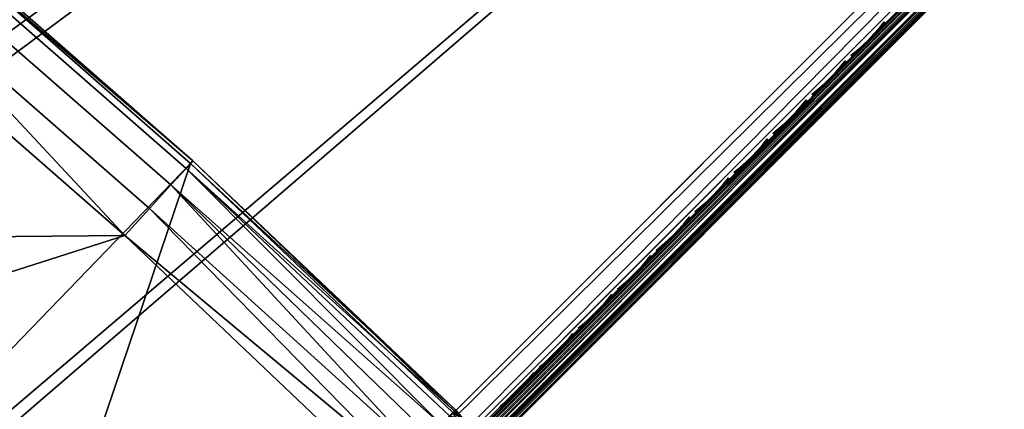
# Model space of a CAD drawing. Header units: inches. Extents: x 0 to 44.3, y -37.9 to 0.3.
# Tile 237 of 256: x 28.6 to 33.5, y -31.3 to -29.4. Entities that reach past the tile are written whole.
import ezdxf

# ---------------------------------------------------------------- set-up
doc = ezdxf.new("R2010")
doc.units = ezdxf.units.IN
doc.header["$LTSCALE"] = 0.03937
doc.header["$MEASUREMENT"] = 0
for name, color, linetype in [('A-FURN-3-ST', 151, 'Continuous'), ('A-FURN-3-ST-BK', 151, 'Continuous'), ('A-FURN-3-ST-SEAM', 250, 'Continuous'), ('A-FURN-3-STITCH', 15, 'Continuous')]:
    doc.layers.add(name, color=color, linetype=linetype)

msp = doc.modelspace()

# ---------------------------------------------------------------- meshes
at = {"layer": 'A-FURN-3-ST'}
mesh = msp.add_polyface(dxfattribs=at)
corners = [(22.2944, -30.3503, 16.9), (22.3162, -30.3198, 17.1847), (20.9176, -29.3917, 17.1847), (20.8972, -29.4232, 16.9), (19.4805, -28.5245, 17.1847), (19.4616, -28.5568, 16.9), (24.1464, -30.6894, 17.9625), (22.9246, -29.4487, 18), (22.7617, -29.6822, 17.9625), (21.4877, -28.4951, 18), (21.335, -28.7354, 17.9625), (21.1928, -28.9593, 17.8526), (22.6099, -29.8998, 17.8526), (21.0706, -29.1516, 17.6778), (22.4795, -30.0866, 17.6778), (20.9767, -29.2991, 17.45), (22.3793, -30.2299, 17.45), (20.0111, -27.6039, 18), (19.869, -27.8506, 17.9625), (19.7366, -28.0805, 17.8526), (19.6228, -28.2779, 17.6778), (19.5355, -28.4293, 17.45), (18.4977, -26.777, 18), (43.3921, -18.6846, 18), (16.9501, -26.0159, 18), (31.3629, -9.3933, 18), (15.3713, -25.3218, 18), (22.5805, -29.9402, 5), (22.4711, -30.0972, 5.0381), (21.1653, -29.0011, 5), (21.0628, -29.1627, 5.0381), (19.7111, -28.1236, 5), (19.6157, -28.2894, 5.0381), (19.4616, -28.5568, 5.5), (19.4806, -28.5239, 5.3087), (20.8972, -29.4232, 5.5), (20.9177, -29.3911, 5.3087), (22.2944, -30.3503, 5.5), (22.3163, -30.3192, 5.3087), (22.3783, -30.2303, 5.1464), (20.9759, -29.2996, 5.1464), (19.5348, -28.43, 5.1464), (18.2206, -27.3092, 5), (43.8163, -18.2604, 5), (16.6965, -26.5596, 5), (29.7574, -7.792, 5), (15.1417, -25.8761, 5)]
mesh.append_faces([[corners[k] for k in face] for face in [(0, 1, 2), (0, 2, 3), (3, 2, 4), (3, 4, 5), (6, 7, 8), (7, 9, 8), (8, 9, 10), (8, 10, 11, 12), (12, 11, 13, 14), (14, 13, 15, 16), (16, 15, 2, 1), (9, 17, 10), (10, 17, 18), (10, 18, 19, 11), (11, 19, 20, 13), (13, 20, 21, 15), (15, 21, 4, 2), (17, 22, 18), (17, 23, 22), (22, 23, 24), (24, 25, 26), (27, 28, 29), (29, 28, 30), (29, 30, 31), (31, 30, 32), (33, 34, 35), (35, 34, 36), (35, 36, 37), (37, 36, 38), (39, 38, 36, 40), (40, 36, 34, 41), (28, 39, 40, 30), (30, 40, 41, 32), (31, 42, 43), (43, 42, 44), (45, 44, 46), (37, 3, 35), (35, 3, 5), (35, 5, 33)]])
mesh = msp.add_polyface(dxfattribs=at)
corners = [(43.5437, -18.5328, 17.9789), (43.3921, -18.6846, 18), (43.5819, -18.5727, 17.9728), (43.4805, -18.773, 17.9665), (43.6587, -18.6679, 17.9071), (43.5452, -18.8377, 17.875), (43.9931, -18.4372, 5.25), (27.977, -34.4533, 5.25), (43.9694, -18.4135, 5.125), (27.9533, -34.4296, 5.125), (43.9047, -18.3488, 5.0335), (27.8886, -34.3649, 5.0335), (43.8163, -18.2604, 5), (27.8002, -34.2766, 5), (28.2244, -33.8523, 18), (28.3128, -33.9407, 17.9665), (28.3775, -34.0054, 17.875), (43.5689, -18.8614, 17.75), (28.4012, -34.0291, 17.75), (28.2648, -34.1484, 17.809), (26.9717, -32.667, 18), (25.6691, -31.5366, 18), (24.3193, -30.4632, 18), (22.9246, -29.4487, 18), (21.4877, -28.4951, 18), (16.9501, -26.0159, 18), (41.8198, -17.1792, 18), (40.1953, -15.7302, 18), (38.5206, -14.3396, 18), (44.1699, -18.2604, 16.9), (27.8002, -34.6301, 5.5), (44.1699, -18.2604, 5.5), (27.8002, -34.6301, 16.9), (26.5663, -33.1094, 5), (25.2835, -31.9963, 5), (23.954, -30.9392, 5), (22.5805, -29.9402, 5), (21.1653, -29.0011, 5), (16.6965, -26.5596, 5), (42.2286, -16.7401, 5), (40.5882, -15.2768, 5), (38.8971, -13.8724, 5)]
mesh.append_faces([[corners[k] for k in face] for face in [(0, 1, 2), (2, 1, 3), (4, 3, 5), (6, 7, 8), (8, 7, 9), (8, 9, 10), (10, 9, 11), (10, 11, 12), (12, 11, 13), (1, 14, 3), (3, 14, 15), (3, 15, 5), (5, 15, 16), (5, 16, 17), (17, 16, 18), (16, 19, 18), (14, 1, 20), (20, 1, 21), (21, 1, 22), (22, 1, 23), (23, 1, 24), (25, 1, 26), (25, 26, 27), (27, 28, 25), (29, 30, 31), (31, 30, 7), (31, 7, 6), (29, 17, 18), (29, 18, 32), (32, 30, 29), (13, 33, 12), (12, 33, 34), (12, 34, 35), (35, 36, 12), (12, 36, 37), (12, 38, 39), (39, 38, 40), (40, 38, 41)]])
mesh = msp.add_polyface(dxfattribs=at)
corners = [(27.6653, -34.4123, 5.0381), (27.8002, -34.2766, 5), (27.7564, -34.3987, 5.0204), (27.8886, -34.3649, 5.0335), (27.8536, -34.4733, 5.0856), (27.9533, -34.4296, 5.125), (27.87, -34.4937, 17.6042), (27.9294, -34.4839, 17.5552), (28.0286, -34.3846, 17.6705), (27.9766, -34.387, 17.7282), (28.1419, -34.2713, 17.7562), (28.0983, -34.2652, 17.8203), (28.2648, -34.1484, 17.809), (28.2304, -34.1331, 17.8771), (28.3775, -34.0054, 17.875), (28.4012, -34.0291, 17.75), (28.284, -34.1463, 17.7337), (28.1712, -34.2591, 17.6853), (28.0673, -34.363, 17.6067), (27.9762, -34.454, 17.501), (28.2079, -34.119, 17.9069), (28.3128, -33.9407, 17.9665), (28.1128, -34.0424, 17.9727), (28.2244, -33.8523, 18), (28.0729, -34.0042, 17.9789), (27.9679, -34.1876, 17.9104), (27.9272, -34.1504, 17.9162), (27.8344, -34.3214, 17.8093), (27.7929, -34.285, 17.8146), (27.7174, -34.4387, 17.6733), (27.9464, -34.3807, 17.7535), (28.0718, -34.2552, 17.8484), (27.8366, -34.4907, 17.6257), (26.9717, -32.667, 18), (21.4877, -28.4951, 18), (43.3921, -18.6846, 18), (20.0111, -27.6039, 18), (27.8002, -34.6301, 16.9), (27.8117, -34.6186, 17.0658), (27.846, -34.5843, 17.2252), (27.9015, -34.5288, 17.3722), (43.8163, -18.2604, 5), (21.1653, -29.0011, 5), (19.7111, -28.1236, 5)]
mesh.append_faces([[corners[k] for k in face] for face in [(0, 1, 2), (2, 1, 3), (2, 3, 4), (4, 3, 5), (6, 7, 8, 9), (9, 8, 10, 11), (11, 10, 12, 13), (13, 12, 14), (15, 12, 16), (16, 12, 17), (17, 12, 10), (17, 10, 18), (18, 10, 8), (18, 8, 19), (13, 14, 20), (20, 14, 21), (20, 21, 22), (22, 21, 23), (22, 23, 24), (22, 24, 25), (25, 24, 26), (25, 26, 27), (27, 26, 28), (27, 28, 29), (30, 9, 11, 31), (31, 11, 13, 20), (29, 32, 30, 27), (27, 30, 31, 25), (25, 31, 20, 22), (33, 24, 23), (34, 35, 36), (37, 15, 38), (38, 15, 39), (39, 15, 40), (40, 15, 19), (19, 15, 18), (18, 15, 17), (17, 15, 16), (41, 42, 43)]])
at = {"layer": 'A-FURN-3-ST-BK'}
mesh = msp.add_polyface(dxfattribs=at)
corners = [(30.796, -31.2787, 18.5226), (30.783, -31.2917, 18.6363), (30.831, -31.3219, 18.5223), (30.8494, -31.403, 18.6273), (30.8703, -31.4557, 18.5193), (30.8522, -31.5304, 18.6023), (30.638, -31.5158, 18.0578), (30.6009, -31.4749, 18.0524), (30.7052, -31.4482, 18.1199), (30.6689, -31.4065, 18.1153), (30.7607, -31.3925, 18.2021), (30.725, -31.3501, 18.1985), (30.8015, -31.3515, 18.3001), (30.7662, -31.3086, 18.2977), (30.8253, -31.3276, 18.4088), (30.7903, -31.2844, 18.4077), (30.8654, -31.4606, 18.4211), (30.8673, -31.4955, 18.5179), (30.8627, -31.5, 18.4267), (30.8435, -31.5192, 18.3394), (30.8448, -31.4813, 18.3272), (30.8095, -31.5167, 18.2424), (30.7614, -31.5648, 18.1713), (29.4895, -30.0641, 18.6363), (29.5006, -30.0515, 18.4534), (28.1471, -28.8901, 18.6363), (28.1577, -28.8771, 18.4534), (26.758, -27.7718, 18.6363), (26.7681, -27.7584, 18.4534), (26.4633, -28.152, 18), (26.5738, -28.0092, 18.0337), (27.837, -29.2579, 18), (27.9533, -29.1198, 18.0337), (29.1646, -30.4188, 18), (29.2864, -30.2856, 18.0337), (30.5245, -31.5518, 18.0134), (29.3918, -30.1703, 18.1303), (29.4665, -30.0886, 18.2768), (30.4438, -31.6329, 18), (28.0538, -29.0003, 18.1303), (26.6693, -27.8857, 18.1303), (28.1252, -28.9156, 18.2768), (26.7372, -27.7982, 18.2768), (25.6691, -31.5366, 18), (24.3193, -30.4632, 18), (26.9451, -32.694, 31.5452), (25.6439, -31.5649, 31.5452)]
mesh.append_faces([[corners[k] for k in face] for face in [(0, 1, 2), (2, 1, 3), (2, 3, 4), (4, 3, 5), (6, 7, 8), (8, 7, 9), (8, 9, 10), (10, 9, 11), (10, 11, 12), (12, 11, 13), (12, 13, 14), (14, 13, 15), (14, 15, 2), (2, 15, 0), (14, 2, 4, 16), (16, 4, 17, 18), (19, 20, 16, 18), (20, 12, 14, 16), (12, 20, 21, 10), (10, 21, 22, 8), (1, 0, 23), (23, 0, 24), (23, 24, 25), (25, 24, 26), (25, 26, 27), (27, 26, 28), (29, 30, 31), (31, 30, 32), (31, 32, 33), (33, 32, 34), (33, 34, 35), (35, 34, 7), (7, 34, 36), (7, 36, 9), (9, 36, 11), (11, 36, 37), (11, 37, 13), (13, 37, 15), (15, 37, 24), (15, 24, 0), (35, 38, 33), (36, 34, 32, 39), (39, 32, 30, 40), (26, 24, 37, 41), (41, 37, 36, 39), (41, 39, 40, 42), (26, 41, 42, 28), (38, 43, 33), (33, 44, 31), (45, 23, 25), (45, 25, 46)]])
mesh = msp.add_polyface(dxfattribs=at)
corners = [(29.1646, -30.4188, 18), (25.6691, -31.5366, 18), (24.3193, -30.4632, 18), (26.9717, -32.667, 18), (26.7795, -32.8771, 17.9625), (25.4863, -31.7549, 17.9625), (24.1462, -30.6892, 17.9625), (22.2929, -30.3493, 16.9), (22.315, -30.319, 17.1847), (23.6488, -31.3353, 16.9), (23.6722, -31.306, 17.1847), (24.9611, -32.3785, 16.9), (24.9859, -32.3504, 17.1847), (25.057, -32.2665, 17.45), (23.7395, -31.2191, 17.45), (22.3783, -30.2292, 17.45), (25.1695, -32.1328, 17.6778), (23.8461, -31.0805, 17.6778), (22.4787, -30.0861, 17.6778), (26.6004, -33.0729, 17.8526), (25.3159, -31.9583, 17.8526), (23.9848, -30.8998, 17.8526), (22.6094, -29.8995, 17.8526), (24.9611, -32.3785, 5.25), (23.6488, -31.3353, 5.25), (22.2929, -30.3493, 5.25), (24.7878, -32.2787, 5.125), (23.3926, -31.1839, 5.125), (21.949, -30.1535, 5.125), (24.7297, -32.3494, 5.0335), (23.3377, -31.2571, 5.0335), (21.8976, -30.2292, 5.0335), (24.8014, -32.5708, 5), (23.4975, -31.5343, 5), (22.1503, -30.5546, 5), (19.6515, -33.5088, 5), (25.2759, -32.0078, 32.4772), (26.5584, -33.1208, 32.4772), (26.7254, -32.9365, 32.204), (25.4348, -31.8166, 32.204), (26.8558, -32.7926, 31.8898), (25.5589, -31.6672, 31.8898), (26.9451, -32.694, 31.5452), (25.6439, -31.5649, 31.5452), (24.2149, -30.5985, 31.8898), (24.0973, -30.7531, 32.204), (23.9468, -30.951, 32.4772), (23.7684, -31.1855, 32.6999), (25.0876, -32.2345, 32.6999), (23.5682, -31.4486, 32.8647), (24.8763, -32.4888, 32.8647), (23.3531, -31.7314, 32.9659), (24.6493, -32.762, 32.9659), (24.2593, -32.9169, 33), (22.8939, -31.8456, 33), (22.0139, -30.7573, 32.9659), (21.4814, -30.8375, 33), (24.2955, -30.4926, 31.5452), (22.5735, -29.9522, 32.4772), (22.4054, -30.1941, 32.6999), (22.2167, -30.4656, 32.8647)]
mesh.append_faces([[corners[k] for k in face] for face in [(0, 1, 2), (3, 4, 1), (1, 4, 5), (1, 5, 2), (2, 5, 6), (7, 8, 9), (9, 8, 10), (9, 10, 11), (11, 10, 12), (13, 12, 10, 14), (14, 10, 8, 15), (16, 13, 14, 17), (17, 14, 15, 18), (5, 4, 19, 20), (20, 16, 17, 21), (21, 17, 18, 22), (5, 20, 21, 6), (11, 23, 24), (11, 24, 9), (9, 24, 25), (9, 25, 7), (23, 26, 24), (24, 26, 27), (24, 27, 25), (25, 27, 28), (26, 29, 30, 27), (27, 30, 31, 28), (32, 33, 29), (29, 33, 30), (33, 34, 30), (30, 34, 31), (32, 35, 33), (36, 37, 38, 39), (39, 38, 40, 41), (41, 40, 42), (42, 43, 41), (41, 43, 44), (41, 44, 45, 39), (39, 45, 46, 36), (36, 46, 47, 48), (48, 47, 49, 50), (50, 49, 51, 52), (52, 51, 53), (53, 51, 54), (54, 51, 55), (54, 55, 56), (43, 57, 44), (46, 58, 59, 47), (47, 59, 60, 49), (49, 60, 55, 51)]])
mesh = msp.add_polyface(dxfattribs=at)
corners = [(29.5637, -32.7993, 25.0626), (29.5414, -32.8717, 25.0436), (30.8522, -31.5304, 18.6023), (30.7907, -31.6396, 18.5682), (29.566, -32.76, 25.0709), (30.8494, -31.403, 18.6273), (29.5251, -32.6282, 25.0891), (30.783, -31.2917, 18.6363), (30.8703, -31.4557, 18.5193), (30.8673, -31.4955, 18.5179), (30.8431, -31.5698, 18.5148), (30.8394, -31.5736, 18.4396), (30.8627, -31.5, 18.4267), (30.8236, -31.5894, 18.3676), (30.8435, -31.5192, 18.3394), (30.7965, -31.6165, 18.3027), (30.8107, -31.5521, 18.2607), (30.7597, -31.6533, 18.2482), (30.7661, -31.5968, 18.1947), (30.715, -31.698, 18.2071), (30.7119, -31.651, 18.1448), (30.6649, -31.7481, 18.1817), (30.6512, -31.7119, 18.114), (30.5969, -31.786, 18.125), (30.6206, -31.8097, 18.25), (30.6994, -31.7309, 18.2762), (30.7943, -31.6359, 18.4539), (30.7616, -31.6687, 18.3493), (30.6378, -31.6887, 18.0845), (30.5322, -31.7213, 18.0335), (30.5625, -31.5917, 18.0193), (30.4438, -31.6329, 18), (30.5245, -31.5518, 18.0134), (30.638, -31.5158, 18.0578), (30.6009, -31.4749, 18.0524), (30.8448, -31.4813, 18.3272), (30.8095, -31.5167, 18.2424), (30.7614, -31.5648, 18.1713), (30.7032, -31.6232, 18.1177), (30.7052, -31.4482, 18.1199), (28.3128, -33.9407, 18.0335), (28.3775, -34.0054, 18.125), (28.4012, -34.0291, 18.25), (26.9717, -32.667, 18), (25.6691, -31.5366, 18), (28.2044, -34.2259, 31.4771), (29.4895, -30.0641, 18.6363), (28.1966, -33.878, 31.5452), (26.9451, -32.694, 31.5452)]
mesh.append_faces([[corners[k] for k in face] for face in [(0, 1, 2), (2, 1, 3), (0, 2, 4), (4, 2, 5), (4, 5, 6), (6, 5, 7), (8, 2, 9), (9, 2, 10), (9, 10, 11, 12), (12, 11, 13, 14), (14, 13, 15, 16), (16, 15, 17, 18), (18, 17, 19, 20), (20, 19, 21, 22), (22, 21, 23), (23, 21, 24), (24, 21, 25), (25, 21, 19), (25, 19, 17), (2, 3, 10), (10, 3, 26), (10, 26, 11), (11, 26, 13), (26, 27, 13), (13, 27, 15), (15, 27, 17), (17, 27, 25), (22, 23, 28), (28, 23, 29), (28, 29, 30), (30, 29, 31), (30, 31, 32), (30, 32, 33), (33, 32, 34), (35, 14, 16, 36), (36, 16, 18, 37), (37, 18, 20, 38), (38, 20, 22, 28), (39, 37, 38, 33), (33, 38, 28, 30), (40, 31, 29), (41, 29, 23), (42, 23, 24), (31, 43, 44), (45, 24, 3), (3, 24, 25), (3, 25, 27), (27, 26, 3), (7, 46, 47), (47, 46, 48)]])
at = {"layer": 'A-FURN-3-ST-SEAM'}
mesh = msp.add_polyface(dxfattribs=at)
corners = [(43.6661, -18.684, 17.8324), (43.6787, -18.6964, 17.8334), (43.5487, -18.8264, 17.8515), (43.5362, -18.8139, 17.8505), (38.4927, -23.8824, 17.8515), (38.4802, -23.8699, 17.8505), (33.4367, -28.9384, 17.8515), (33.4242, -28.9259, 17.8505), (28.4081, -34.0218, 17.9045), (28.4069, -34.0207, 17.8868), (33.4629, -28.9647, 17.8868), (33.4641, -28.9658, 17.9045), (38.519, -23.9087, 17.8868), (38.5201, -23.9098, 17.9045), (43.575, -18.8527, 17.8868), (43.5761, -18.8538, 17.9045), (43.7098, -18.7178, 17.868), (43.7134, -18.7166, 17.8854), (43.842, -18.5856, 17.8117), (43.8479, -18.582, 17.8281), (43.8062, -18.5689, 17.7791), (43.8196, -18.5784, 17.7858), (43.6911, -18.7068, 17.8406), (43.5601, -18.8378, 17.8588), (38.5041, -23.8939, 17.8588), (33.4481, -28.9499, 17.8588), (43.5056, -18.7833, 17.9), (43.5106, -18.7883, 17.9255), (43.6365, -18.6524, 17.8825), (43.6507, -18.6481, 17.906), (43.6422, -18.6466, 17.881), (38.4546, -23.8443, 17.9255), (38.4496, -23.8393, 17.9), (33.3985, -28.9003, 17.9255), (33.3936, -28.8953, 17.9), (28.3425, -33.9563, 17.9255), (33.4068, -28.9086, 17.939), (38.4628, -23.8526, 17.939), (43.5188, -18.7965, 17.939), (43.6608, -18.6546, 17.9192), (33.4179, -28.9197, 17.9472), (38.474, -23.8637, 17.9472), (43.53, -18.8077, 17.9472), (43.6731, -18.6646, 17.9272), (28.4046, -34.0184, 17.9217), (33.4606, -28.9624, 17.9217), (38.5167, -23.9064, 17.9217), (43.5727, -18.8504, 17.9217), (43.7123, -18.7108, 17.9022), (43.8491, -18.5739, 17.8439), (33.4026, -28.9044, 17.8675), (33.396, -28.8977, 17.8826), (38.452, -23.8417, 17.8826), (38.4586, -23.8484, 17.8675), (43.508, -18.7857, 17.8826), (43.5146, -18.7923, 17.8675), (43.6423, -18.6515, 17.8639), (43.6468, -18.6601, 17.8491), (28.3375, -33.9513, 17.9), (43.6977, -18.6896, 17.9259), (43.5548, -18.8325, 17.9459), (38.4988, -23.8885, 17.9459), (33.4427, -28.9445, 17.9459), (43.7069, -18.7014, 17.9164), (43.5653, -18.843, 17.9362), (38.5093, -23.899, 17.9362), (33.4533, -28.955, 17.9362), (43.6551, -18.6714, 17.8381), (43.5244, -18.8021, 17.8563), (38.4684, -23.8581, 17.8563), (33.4124, -28.9141, 17.8563)]
mesh.append_faces([[corners[k] for k in face] for face in [(0, 1, 2, 3), (3, 2, 4, 5), (5, 4, 6, 7), (8, 9, 10, 11), (11, 10, 12, 13), (13, 12, 14, 15), (15, 14, 16, 17), (17, 16, 18, 19), (20, 21, 22, 1), (1, 22, 23, 2), (2, 23, 24, 4), (4, 24, 25, 6), (26, 27, 28), (28, 27, 29), (28, 29, 30), (27, 26, 31), (31, 26, 32), (31, 32, 33), (33, 32, 34), (33, 34, 35), (33, 36, 37, 31), (31, 37, 38, 27), (27, 38, 39, 29), (36, 40, 41, 37), (37, 41, 42, 38), (38, 42, 43, 39), (44, 8, 11, 45), (45, 11, 13, 46), (46, 13, 15, 47), (47, 15, 17, 48), (48, 17, 19, 49), (50, 51, 52, 53), (53, 52, 54, 55), (55, 54, 56, 57), (51, 58, 34), (51, 34, 52), (52, 34, 32), (52, 32, 54), (54, 32, 26), (54, 26, 28), (54, 28, 56), (56, 28, 30), (59, 43, 42, 60), (60, 42, 41, 61), (61, 41, 40, 62), (63, 59, 60, 64), (64, 60, 61, 65), (65, 61, 62, 66), (48, 63, 64, 47), (47, 64, 65, 46), (46, 65, 66, 45), (21, 18, 16, 22), (22, 16, 14, 23), (23, 14, 12, 24), (24, 12, 10, 25), (67, 0, 3, 68), (68, 3, 5, 69), (69, 5, 7, 70), (57, 67, 68, 55), (55, 68, 69, 53), (53, 69, 70, 50)]])
mesh = msp.add_polyface(dxfattribs=at)
corners = [(33.4242, -28.9259, 17.8505), (33.4367, -28.9384, 17.8515), (28.3807, -33.9945, 17.8515), (28.3682, -33.982, 17.8505), (28.2581, -34.1171, 17.8354), (28.2457, -34.1044, 17.8344), (28.1331, -34.242, 17.7847), (28.1209, -34.2293, 17.7838), (28.0127, -34.3624, 17.6962), (28.0006, -34.3495, 17.6954), (28.0196, -34.4103, 17.7406), (28.0253, -34.4023, 17.7258), (28.1502, -34.2775, 17.8176), (28.1467, -34.2832, 17.834), (28.2798, -34.1479, 17.8701), (28.2786, -34.1513, 17.8875), (28.4069, -34.0207, 17.8868), (28.4081, -34.0218, 17.9045), (33.4481, -28.9499, 17.8588), (28.3921, -34.0059, 17.8588), (28.2685, -34.1294, 17.8426), (28.1426, -34.2554, 17.7915), (28.0213, -34.3767, 17.7024), (28.3425, -33.9563, 17.9255), (33.3936, -28.8953, 17.9), (28.3375, -33.9513, 17.9), (28.2104, -34.0885, 17.9082), (28.2088, -34.08, 17.8831), (28.0757, -34.2232, 17.8536), (28.0774, -34.2115, 17.8298), (27.9459, -34.3529, 17.7582), (28.0805, -34.2349, 17.8661), (28.2169, -34.0985, 17.9214), (28.3508, -33.9646, 17.939), (33.4068, -28.9086, 17.939), (33.3985, -28.9003, 17.9255), (28.0895, -34.2482, 17.8737), (28.227, -34.1107, 17.9294), (28.3619, -33.9757, 17.9472), (33.4179, -28.9197, 17.9472), (28.0095, -34.4135, 17.755), (28.1388, -34.2843, 17.85), (28.273, -34.1501, 17.9044), (28.4046, -34.0184, 17.9217), (27.9724, -34.3345, 17.7097), (27.96, -34.3338, 17.7223), (28.0843, -34.2094, 17.8137), (28.0949, -34.2121, 17.7996), (28.2134, -34.0804, 17.866), (28.2219, -34.0851, 17.8512), (28.34, -33.9538, 17.8826), (28.3466, -33.9604, 17.8675), (33.396, -28.8977, 17.8826), (33.4026, -28.9044, 17.8675), (27.9508, -34.338, 17.7369), (33.4427, -28.9445, 17.9459), (28.3867, -34.0005, 17.9459), (28.252, -34.1353, 17.9282), (28.1146, -34.2726, 17.8725), (27.957, -34.3807, 17.7763), (27.9823, -34.405, 17.7752), (33.4533, -28.955, 17.9362), (28.3973, -34.0111, 17.9362), (28.2638, -34.1446, 17.9187), (28.1277, -34.2807, 17.8635), (27.9966, -34.4118, 17.7671), (33.4606, -28.9624, 17.9217), (33.4629, -28.9647, 17.8868), (33.4124, -28.9141, 17.8563), (28.3564, -33.9701, 17.8563), (28.2331, -34.0934, 17.8401), (28.1075, -34.2189, 17.7891), (27.9865, -34.3399, 17.7002)]
mesh.append_faces([[corners[k] for k in face] for face in [(0, 1, 2, 3), (3, 2, 4, 5), (5, 4, 6, 7), (7, 6, 8, 9), (10, 11, 12, 13), (13, 12, 14, 15), (15, 14, 16, 17), (1, 18, 19, 2), (2, 19, 20, 4), (4, 20, 21, 6), (6, 21, 22, 8), (23, 24, 25), (23, 25, 26), (26, 25, 27), (26, 27, 28), (28, 27, 29), (28, 29, 30), (28, 31, 32, 26), (26, 32, 33, 23), (23, 33, 34, 35), (31, 36, 37, 32), (32, 37, 38, 33), (33, 38, 39, 34), (40, 10, 13, 41), (41, 13, 15, 42), (42, 15, 17, 43), (44, 45, 46, 47), (47, 46, 48, 49), (49, 48, 50, 51), (51, 50, 52, 53), (46, 54, 29), (46, 29, 48), (48, 29, 27), (48, 27, 50), (50, 27, 25), (50, 25, 52), (55, 39, 38, 56), (56, 38, 37, 57), (57, 37, 36, 58), (58, 36, 59, 60), (61, 55, 56, 62), (62, 56, 57, 63), (63, 57, 58, 64), (64, 58, 60, 65), (66, 61, 62, 43), (43, 62, 63, 42), (42, 63, 64, 41), (41, 64, 65, 40), (18, 67, 16, 19), (19, 16, 14, 20), (20, 14, 12, 21), (21, 12, 11, 22), (68, 0, 3, 69), (69, 3, 5, 70), (70, 5, 7, 71), (71, 7, 9, 72), (53, 68, 69, 51), (51, 69, 70, 49), (49, 70, 71, 47), (47, 71, 72, 44)]])
at = {"layer": 'A-FURN-3-STITCH'}
mesh = msp.add_polyface(dxfattribs=at)
corners = [(32.9153, -29.3726, 17.9499), (32.8912, -29.4028, 17.9556), (32.8914, -29.4031, 17.9608), (32.9138, -29.3711, 17.9514), (32.8655, -29.4321, 17.9588), (32.8657, -29.4325, 17.964), (32.8883, -29.4001, 17.9637), (32.9107, -29.3681, 17.9543), (32.8385, -29.4604, 17.9594), (32.8387, -29.4607, 17.9646), (32.8626, -29.4294, 17.9669), (32.885, -29.3968, 17.9615), (32.9092, -29.3666, 17.9558), (32.8102, -29.4874, 17.9575), (32.8104, -29.4877, 17.9627), (32.8356, -29.4577, 17.9675), (32.8593, -29.4261, 17.9646), (32.781, -29.513, 17.953), (32.7812, -29.5133, 17.9582), (32.8074, -29.4847, 17.9656), (32.8323, -29.4543, 17.9652), (32.7509, -29.537, 17.9461), (32.7494, -29.5355, 17.9476), (32.7781, -29.5103, 17.9611), (32.8041, -29.4813, 17.9633), (32.7463, -29.5325, 17.9505), (32.7748, -29.5069, 17.9589), (32.7448, -29.531, 17.9519)]
mesh.append_faces([[corners[k] for k in face] for face in [(0, 1, 2, 3), (1, 4, 5, 2), (3, 2, 6, 7), (4, 8, 9, 5), (2, 5, 10, 6), (7, 6, 11, 12), (8, 13, 14, 9), (5, 9, 15, 10), (6, 10, 16, 11), (13, 17, 18, 14), (9, 14, 19, 15), (10, 15, 20, 16), (17, 21, 22, 18), (14, 18, 23, 19), (15, 19, 24, 20), (18, 22, 25, 23), (19, 23, 26, 24), (23, 25, 27, 26)]])
mesh = msp.add_polyface(dxfattribs=at)
corners = [(32.7233, -29.5646, 17.9499), (32.6992, -29.5948, 17.9556), (32.6994, -29.5951, 17.9608), (32.7218, -29.5631, 17.9514), (32.6735, -29.6241, 17.9588), (32.6737, -29.6245, 17.964), (32.6963, -29.5921, 17.9637), (32.7187, -29.5601, 17.9543), (32.6465, -29.6524, 17.9594), (32.6467, -29.6527, 17.9646), (32.6706, -29.6214, 17.9669), (32.693, -29.5888, 17.9615), (32.7172, -29.5586, 17.9558), (32.6182, -29.6794, 17.9575), (32.6184, -29.6797, 17.9627), (32.6436, -29.6497, 17.9675), (32.6673, -29.6181, 17.9646), (32.589, -29.705, 17.953), (32.5892, -29.7053, 17.9582), (32.6154, -29.6767, 17.9656), (32.6403, -29.6463, 17.9652), (32.5589, -29.729, 17.9461), (32.5574, -29.7275, 17.9476), (32.5861, -29.7023, 17.9611), (32.6121, -29.6734, 17.9633), (32.5543, -29.7245, 17.9505), (32.5828, -29.6989, 17.9589), (32.5528, -29.723, 17.9519)]
mesh.append_faces([[corners[k] for k in face] for face in [(0, 1, 2, 3), (1, 4, 5, 2), (3, 2, 6, 7), (4, 8, 9, 5), (2, 5, 10, 6), (7, 6, 11, 12), (8, 13, 14, 9), (5, 9, 15, 10), (6, 10, 16, 11), (13, 17, 18, 14), (9, 14, 19, 15), (10, 15, 20, 16), (17, 21, 22, 18), (14, 18, 23, 19), (15, 19, 24, 20), (18, 22, 25, 23), (19, 23, 26, 24), (23, 25, 27, 26)]])
mesh = msp.add_polyface(dxfattribs=at)
corners = [(32.5313, -29.7566, 17.9499), (32.5072, -29.7868, 17.9556), (32.5074, -29.7871, 17.9608), (32.5298, -29.7551, 17.9514), (32.4815, -29.8161, 17.9588), (32.4817, -29.8165, 17.964), (32.5043, -29.7841, 17.9637), (32.5267, -29.7521, 17.9543), (32.4545, -29.8444, 17.9594), (32.4547, -29.8447, 17.9646), (32.4786, -29.8134, 17.9669), (32.501, -29.7808, 17.9615), (32.5252, -29.7506, 17.9558), (32.4262, -29.8714, 17.9575), (32.4264, -29.8717, 17.9627), (32.4516, -29.8417, 17.9675), (32.4753, -29.8101, 17.9646), (32.397, -29.897, 17.953), (32.3972, -29.8973, 17.9582), (32.4234, -29.8687, 17.9656), (32.4483, -29.8383, 17.9652), (32.3669, -29.921, 17.9461), (32.3654, -29.9195, 17.9476), (32.3941, -29.8943, 17.9611), (32.4201, -29.8654, 17.9633), (32.3623, -29.9165, 17.9505), (32.3908, -29.8909, 17.9589), (32.3608, -29.915, 17.9519)]
mesh.append_faces([[corners[k] for k in face] for face in [(0, 1, 2, 3), (1, 4, 5, 2), (3, 2, 6, 7), (4, 8, 9, 5), (2, 5, 10, 6), (7, 6, 11, 12), (8, 13, 14, 9), (5, 9, 15, 10), (6, 10, 16, 11), (13, 17, 18, 14), (9, 14, 19, 15), (10, 15, 20, 16), (17, 21, 22, 18), (14, 18, 23, 19), (15, 19, 24, 20), (18, 22, 25, 23), (19, 23, 26, 24), (23, 25, 27, 26)]])
mesh = msp.add_polyface(dxfattribs=at)
corners = [(32.3393, -29.9486, 17.9499), (32.3152, -29.9788, 17.9556), (32.3154, -29.9791, 17.9608), (32.3378, -29.9471, 17.9514), (32.2895, -30.0081, 17.9588), (32.2897, -30.0085, 17.964), (32.3123, -29.9761, 17.9637), (32.3347, -29.9441, 17.9543), (32.2625, -30.0364, 17.9594), (32.2627, -30.0367, 17.9646), (32.2866, -30.0054, 17.9669), (32.309, -29.9728, 17.9615), (32.3332, -29.9426, 17.9558), (32.2342, -30.0634, 17.9575), (32.2344, -30.0637, 17.9627), (32.2596, -30.0337, 17.9675), (32.2833, -30.0021, 17.9646), (32.205, -30.089, 17.953), (32.2052, -30.0893, 17.9582), (32.2314, -30.0607, 17.9656), (32.2563, -30.0303, 17.9652), (32.1749, -30.113, 17.9461), (32.1734, -30.1115, 17.9476), (32.2021, -30.0863, 17.9611), (32.2281, -30.0574, 17.9633), (32.1703, -30.1085, 17.9505), (32.1988, -30.0829, 17.9589), (32.1688, -30.107, 17.9519)]
mesh.append_faces([[corners[k] for k in face] for face in [(0, 1, 2, 3), (1, 4, 5, 2), (3, 2, 6, 7), (4, 8, 9, 5), (2, 5, 10, 6), (7, 6, 11, 12), (8, 13, 14, 9), (5, 9, 15, 10), (6, 10, 16, 11), (13, 17, 18, 14), (9, 14, 19, 15), (10, 15, 20, 16), (17, 21, 22, 18), (14, 18, 23, 19), (15, 19, 24, 20), (18, 22, 25, 23), (19, 23, 26, 24), (23, 25, 27, 26)]])
mesh = msp.add_polyface(dxfattribs=at)
corners = [(32.1473, -30.1406, 17.9499), (32.1232, -30.1708, 17.9556), (32.1234, -30.1711, 17.9608), (32.1458, -30.1391, 17.9514), (32.0975, -30.2001, 17.9588), (32.0977, -30.2005, 17.964), (32.1203, -30.1681, 17.9637), (32.1427, -30.1361, 17.9543), (32.0705, -30.2284, 17.9594), (32.0707, -30.2287, 17.9646), (32.0946, -30.1974, 17.9669), (32.117, -30.1648, 17.9615), (32.1412, -30.1346, 17.9558), (32.0422, -30.2554, 17.9575), (32.0424, -30.2557, 17.9627), (32.0676, -30.2257, 17.9675), (32.0913, -30.1941, 17.9646), (32.013, -30.281, 17.953), (32.0132, -30.2813, 17.9582), (32.0394, -30.2527, 17.9656), (32.0643, -30.2224, 17.9652), (31.9829, -30.305, 17.9461), (31.9814, -30.3035, 17.9476), (32.0101, -30.2783, 17.9611), (32.0361, -30.2494, 17.9633), (31.9783, -30.3005, 17.9505), (32.0068, -30.2749, 17.9589), (31.9768, -30.299, 17.9519)]
mesh.append_faces([[corners[k] for k in face] for face in [(0, 1, 2, 3), (1, 4, 5, 2), (3, 2, 6, 7), (4, 8, 9, 5), (2, 5, 10, 6), (7, 6, 11, 12), (8, 13, 14, 9), (5, 9, 15, 10), (6, 10, 16, 11), (13, 17, 18, 14), (9, 14, 19, 15), (10, 15, 20, 16), (17, 21, 22, 18), (14, 18, 23, 19), (15, 19, 24, 20), (18, 22, 25, 23), (19, 23, 26, 24), (23, 25, 27, 26)]])
mesh = msp.add_polyface(dxfattribs=at)
corners = [(31.9553, -30.3326, 17.9499), (31.9312, -30.3628, 17.9556), (31.9314, -30.3631, 17.9608), (31.9538, -30.3311, 17.9514), (31.9055, -30.3921, 17.9588), (31.9057, -30.3925, 17.964), (31.9283, -30.3601, 17.9637), (31.9507, -30.3281, 17.9543), (31.8785, -30.4204, 17.9594), (31.8787, -30.4207, 17.9646), (31.9026, -30.3894, 17.9669), (31.925, -30.3568, 17.9615), (31.9492, -30.3266, 17.9558), (31.8502, -30.4474, 17.9575), (31.8504, -30.4477, 17.9627), (31.8756, -30.4177, 17.9675), (31.8993, -30.3861, 17.9646), (31.821, -30.473, 17.953), (31.8212, -30.4733, 17.9582), (31.8474, -30.4447, 17.9656), (31.8723, -30.4144, 17.9652), (31.7909, -30.497, 17.9461), (31.7894, -30.4955, 17.9476), (31.8181, -30.4703, 17.9611), (31.8441, -30.4414, 17.9633), (31.7863, -30.4925, 17.9505), (31.8148, -30.4669, 17.9589), (31.7848, -30.491, 17.9519)]
mesh.append_faces([[corners[k] for k in face] for face in [(0, 1, 2, 3), (1, 4, 5, 2), (3, 2, 6, 7), (4, 8, 9, 5), (2, 5, 10, 6), (7, 6, 11, 12), (8, 13, 14, 9), (5, 9, 15, 10), (6, 10, 16, 11), (13, 17, 18, 14), (9, 14, 19, 15), (10, 15, 20, 16), (17, 21, 22, 18), (14, 18, 23, 19), (15, 19, 24, 20), (18, 22, 25, 23), (19, 23, 26, 24), (23, 25, 27, 26)]])
mesh = msp.add_polyface(dxfattribs=at)
corners = [(31.7633, -30.5246, 17.9499), (31.7392, -30.5548, 17.9556), (31.7394, -30.5551, 17.9608), (31.7618, -30.5231, 17.9514), (31.7135, -30.5841, 17.9588), (31.7137, -30.5845, 17.964), (31.7363, -30.5521, 17.9637), (31.7587, -30.5201, 17.9543), (31.6865, -30.6124, 17.9594), (31.6867, -30.6127, 17.9646), (31.7106, -30.5814, 17.9669), (31.733, -30.5488, 17.9615), (31.7572, -30.5186, 17.9558), (31.6582, -30.6394, 17.9575), (31.6584, -30.6397, 17.9627), (31.6836, -30.6097, 17.9675), (31.7073, -30.5781, 17.9646), (31.629, -30.665, 17.953), (31.6292, -30.6653, 17.9582), (31.6554, -30.6367, 17.9656), (31.6803, -30.6064, 17.9652), (31.5989, -30.689, 17.9461), (31.5974, -30.6875, 17.9476), (31.6261, -30.6623, 17.9611), (31.6521, -30.6334, 17.9633), (31.5943, -30.6845, 17.9505), (31.6228, -30.6589, 17.9589), (31.5928, -30.683, 17.9519)]
mesh.append_faces([[corners[k] for k in face] for face in [(0, 1, 2, 3), (1, 4, 5, 2), (3, 2, 6, 7), (4, 8, 9, 5), (2, 5, 10, 6), (7, 6, 11, 12), (8, 13, 14, 9), (5, 9, 15, 10), (6, 10, 16, 11), (13, 17, 18, 14), (9, 14, 19, 15), (10, 15, 20, 16), (17, 21, 22, 18), (14, 18, 23, 19), (15, 19, 24, 20), (18, 22, 25, 23), (19, 23, 26, 24), (23, 25, 27, 26)]])
mesh = msp.add_polyface(dxfattribs=at)
corners = [(31.5713, -30.7166, 17.9499), (31.5472, -30.7468, 17.9556), (31.5474, -30.7471, 17.9608), (31.5698, -30.7151, 17.9514), (31.5215, -30.7761, 17.9588), (31.5217, -30.7765, 17.964), (31.5443, -30.7441, 17.9637), (31.5667, -30.7121, 17.9543), (31.4945, -30.8044, 17.9594), (31.4947, -30.8047, 17.9646), (31.5186, -30.7734, 17.9669), (31.541, -30.7408, 17.9615), (31.5652, -30.7106, 17.9558), (31.4662, -30.8314, 17.9575), (31.4664, -30.8317, 17.9627), (31.4916, -30.8017, 17.9675), (31.5153, -30.7701, 17.9646), (31.437, -30.857, 17.953), (31.4372, -30.8573, 17.9582), (31.4634, -30.8287, 17.9656), (31.4883, -30.7984, 17.9652), (31.4069, -30.881, 17.9461), (31.4054, -30.8795, 17.9476), (31.4341, -30.8543, 17.9611), (31.4601, -30.8254, 17.9633), (31.4023, -30.8765, 17.9505), (31.4308, -30.8509, 17.9589), (31.4008, -30.875, 17.9519)]
mesh.append_faces([[corners[k] for k in face] for face in [(0, 1, 2, 3), (1, 4, 5, 2), (3, 2, 6, 7), (4, 8, 9, 5), (2, 5, 10, 6), (7, 6, 11, 12), (8, 13, 14, 9), (5, 9, 15, 10), (6, 10, 16, 11), (13, 17, 18, 14), (9, 14, 19, 15), (10, 15, 20, 16), (17, 21, 22, 18), (14, 18, 23, 19), (15, 19, 24, 20), (18, 22, 25, 23), (19, 23, 26, 24), (23, 25, 27, 26)]])
mesh = msp.add_polyface(dxfattribs=at)
corners = [(31.3793, -30.9086, 17.9499), (31.3552, -30.9388, 17.9556), (31.3554, -30.9391, 17.9608), (31.3778, -30.9071, 17.9514), (31.3295, -30.9681, 17.9588), (31.3297, -30.9685, 17.964), (31.3523, -30.9361, 17.9637), (31.3747, -30.9041, 17.9543), (31.3025, -30.9964, 17.9594), (31.3027, -30.9967, 17.9646), (31.3266, -30.9654, 17.9669), (31.349, -30.9328, 17.9615), (31.3732, -30.9026, 17.9558), (31.2742, -31.0234, 17.9575), (31.2744, -31.0237, 17.9627), (31.2996, -30.9937, 17.9675), (31.3233, -30.9621, 17.9646), (31.245, -31.049, 17.953), (31.2452, -31.0493, 17.9582), (31.2714, -31.0207, 17.9656), (31.2963, -30.9904, 17.9652), (31.2149, -31.073, 17.9461), (31.2134, -31.0715, 17.9476), (31.2421, -31.0463, 17.9611), (31.2681, -31.0174, 17.9633), (31.2103, -31.0685, 17.9505), (31.2388, -31.0429, 17.9589), (31.2088, -31.067, 17.9519)]
mesh.append_faces([[corners[k] for k in face] for face in [(0, 1, 2, 3), (1, 4, 5, 2), (3, 2, 6, 7), (4, 8, 9, 5), (2, 5, 10, 6), (7, 6, 11, 12), (8, 13, 14, 9), (5, 9, 15, 10), (6, 10, 16, 11), (13, 17, 18, 14), (9, 14, 19, 15), (10, 15, 20, 16), (17, 21, 22, 18), (14, 18, 23, 19), (15, 19, 24, 20), (18, 22, 25, 23), (19, 23, 26, 24), (23, 25, 27, 26)]])
mesh = msp.add_polyface(dxfattribs=at)
corners = [(31.1873, -31.1006, 17.9499), (31.1632, -31.1308, 17.9556), (31.1634, -31.1311, 17.9608), (31.1858, -31.0991, 17.9514), (31.1375, -31.1601, 17.9588), (31.1377, -31.1605, 17.964), (31.1603, -31.1281, 17.9637), (31.1827, -31.0961, 17.9543), (31.1105, -31.1884, 17.9594), (31.1107, -31.1887, 17.9646), (31.1346, -31.1574, 17.9669), (31.157, -31.1248, 17.9615), (31.1812, -31.0946, 17.9558), (31.0822, -31.2154, 17.9575), (31.0824, -31.2157, 17.9627), (31.1076, -31.1857, 17.9675), (31.1313, -31.1541, 17.9646), (31.053, -31.241, 17.953), (31.0532, -31.2413, 17.9582), (31.0794, -31.2127, 17.9656), (31.1043, -31.1824, 17.9652), (31.0229, -31.265, 17.9461), (31.0214, -31.2635, 17.9476), (31.0501, -31.2383, 17.9611), (31.0761, -31.2094, 17.9633), (31.0183, -31.2605, 17.9505), (31.0468, -31.2349, 17.9589), (31.0168, -31.259, 17.9519)]
mesh.append_faces([[corners[k] for k in face] for face in [(0, 1, 2, 3), (1, 4, 5, 2), (3, 2, 6, 7), (4, 8, 9, 5), (2, 5, 10, 6), (7, 6, 11, 12), (8, 13, 14, 9), (5, 9, 15, 10), (6, 10, 16, 11), (13, 17, 18, 14), (9, 14, 19, 15), (10, 15, 20, 16), (17, 21, 22, 18), (14, 18, 23, 19), (15, 19, 24, 20), (18, 22, 25, 23), (19, 23, 26, 24), (23, 25, 27, 26)]])

doc.saveas('drawing.dxf')
